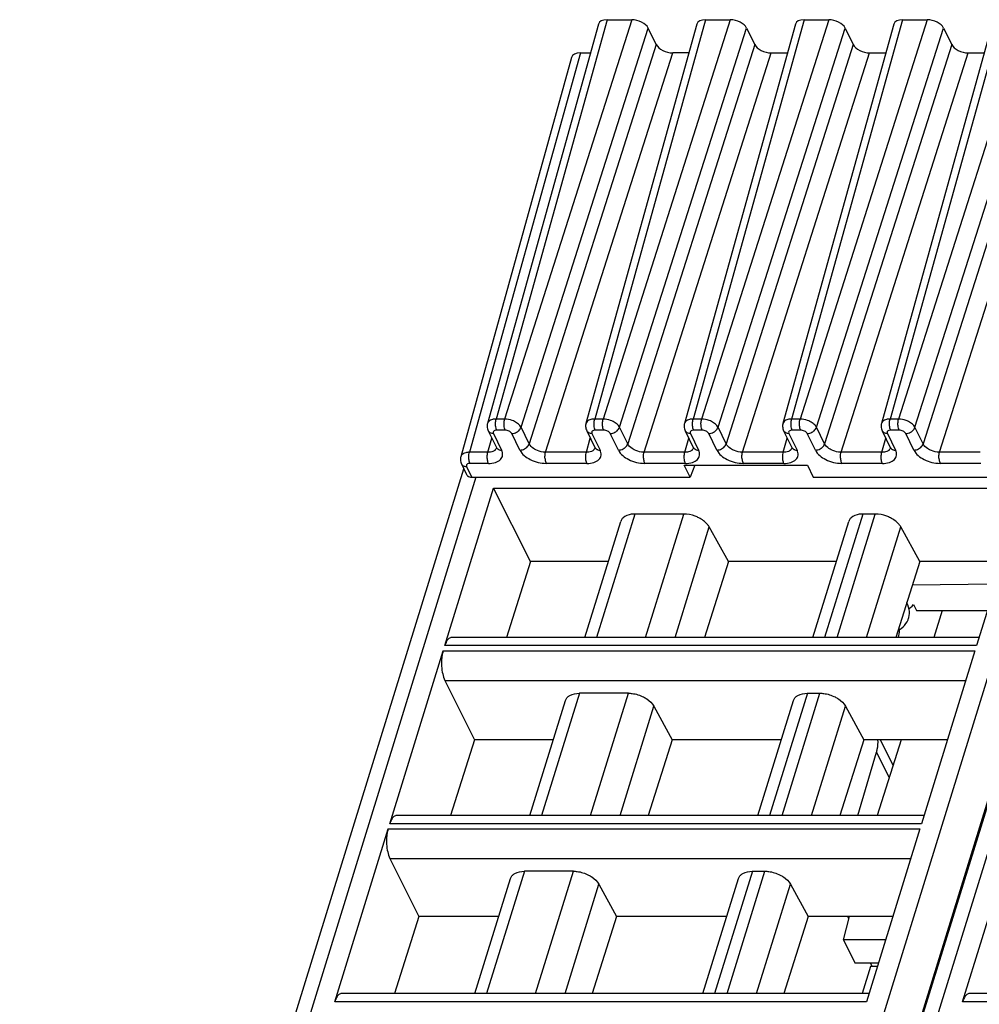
# Model space of a CAD drawing. Header units: millimetres. Extents: x 0 to 420, y 0 to 297.
# Tile 25 of 124: x 97 to 115, y 83 to 101. Entities that reach past the tile are written whole.
import ezdxf

# ---------------------------------------------------------------- set-up
doc = ezdxf.new("R2010")
doc.units = ezdxf.units.MM
doc.header["$LTSCALE"] = 23.1
doc.layers.get('0').update_dxf_attribs({"linetype": 'CONTINUOUS'})
doc.layers.add('1', color=7, linetype='CONTINUOUS')

msp = doc.modelspace()

# ---------------------------------------------------------------- linework, layer by layer
at = {"color": 9, "linetype": 'CONTINUOUS'}
for p, q in [((108.4075, 100.955), (106.33267, 93.48766)), ((108.8681, 100.955), (106.49094, 93.48766)), ((110.24962, 100.955), (108.17479, 93.48766)), ((110.71022, 100.955), (108.33306, 93.48766)), ((112.09174, 100.955), (110.01692, 93.48766)), ((112.55234, 100.955), (110.17518, 93.48766)), ((113.93386, 100.955), (111.85904, 93.48766)), ((114.39446, 100.955), (112.0173, 93.48766)), ((115.77599, 100.955), (113.70116, 93.48766)), ((116.23659, 100.955), (113.85943, 93.48766)), ((106.79742, 93.33228), (109.17458, 100.79962)), ((108.63954, 93.33228), (111.0167, 100.79962)), ((110.48166, 93.33228), (112.85882, 100.79962)), ((112.32378, 93.33228), (114.70094, 100.79962)), ((114.16591, 93.33228), (116.54307, 100.79962)), ((109.32712, 100.48877), (106.94996, 93.02142)), ((111.16924, 100.48877), (108.79208, 93.02142)), ((113.01137, 100.48877), (110.63421, 93.02142)), ((114.85349, 100.48877), (112.47633, 93.02142)), ((116.69561, 100.48877), (114.31845, 93.02142)), ((107.90661, 100.33339), (105.83179, 92.86605)), ((107.25644, 92.86605), (109.6336, 100.33339)), ((109.09856, 92.86605), (111.47572, 100.33339)), ((110.94068, 92.86605), (113.31784, 100.33339)), ((112.78281, 92.86605), (115.15997, 100.33339)), ((114.62493, 92.86605), (117.00209, 100.33339)), ((108.44202, 65.72946), (117.6921, 95.66274)), ((106.49094, 93.48766), (106.33267, 93.48766)), ((108.33306, 93.48766), (108.17479, 93.48766)), ((110.17518, 93.48766), (110.01692, 93.48766)), ((112.0173, 93.48766), (111.85904, 93.48766)), ((113.85943, 93.48766), (113.70116, 93.48766)), ((106.28115, 93.21683), (106.4337, 92.90598)), ((106.50101, 93.27898), (106.34274, 93.27898)), ((106.77615, 92.90598), (106.6236, 93.21683)), ((106.94996, 93.02142), (106.79742, 93.33228)), ((108.12327, 93.21683), (108.27582, 92.90598)), ((108.34313, 93.27898), (108.18487, 93.27898)), ((108.61827, 92.90598), (108.46572, 93.21683)), ((108.79208, 93.02142), (108.63954, 93.33228)), ((109.9654, 93.21683), (110.11794, 92.90598)), ((110.18526, 93.27898), (110.02699, 93.27898)), ((110.46039, 92.90598), (110.30785, 93.21683)), ((110.63421, 93.02142), (110.48166, 93.33228)), ((111.80752, 93.21683), (111.96006, 92.90598)), ((112.02738, 93.27898), (111.86911, 93.27898)), ((112.30251, 92.90598), (112.14997, 93.21683)), ((112.47633, 93.02142), (112.32378, 93.33228)), ((113.64964, 93.21683), (113.80219, 92.90598)), ((113.8695, 93.27898), (113.71123, 93.27898)), ((114.14464, 92.90598), (113.99209, 93.21683)), ((114.31845, 93.02142), (114.16591, 93.33228)), ((106.17725, 92.86605), (106.25061, 93.13007)), ((108.01938, 92.86605), (108.09273, 93.13007)), ((109.8615, 92.86605), (109.93486, 93.13007)), ((111.70362, 92.86605), (111.77698, 93.13007)), ((113.54574, 92.86605), (113.6191, 93.13007)), ((106.17725, 92.86605), (105.83179, 92.86605)), ((108.01938, 92.86605), (107.25644, 92.86605)), ((109.8615, 92.86605), (109.09856, 92.86605)), ((111.70362, 92.86605), (110.94068, 92.86605)), ((113.54574, 92.86605), (112.78281, 92.86605)), ((115.38786, 92.86605), (114.62493, 92.86605)), ((106.18733, 92.65737), (105.84186, 92.65737)), ((108.02945, 92.65737), (107.26651, 92.65737)), ((109.87157, 92.65737), (109.10864, 92.65737)), ((111.71369, 92.65737), (110.95076, 92.65737)), ((113.55582, 92.65737), (112.79288, 92.65737)), ((115.39794, 92.65737), (114.635, 92.65737)), ((105.78027, 92.59522), (105.87617, 92.39979)), ((117.44477, 92.56773), (109.04611, 65.38968)), ((105.95341, 92.39979), (97.71231, 65.73156)), ((117.69694, 92.39979), (109.44623, 65.70048)), ((108.92543, 91.70986), (108.21182, 89.40061)), ((109.12661, 89.40061), (109.84022, 91.70986)), ((113.18994, 91.70986), (112.47633, 89.40061)), ((112.70954, 89.40061), (113.42315, 91.70986)), ((109.67912, 89.40061), (110.31811, 91.46838)), ((113.26204, 89.40061), (113.90103, 91.46838)), ((105.34094, 89.15133), (115.28854, 89.15133)), ((115.31881, 89.24925), (105.3712, 89.24925)), ((105.3732, 88.6005), (115.11832, 88.6005)), ((107.8901, 88.35952), (107.18303, 86.07147)), ((108.09783, 86.07147), (108.80489, 88.35952)), ((112.15461, 88.35952), (111.44755, 86.07147)), ((111.68075, 86.07147), (112.38781, 88.35952)), ((108.65034, 86.07147), (109.28199, 88.11549)), ((112.23326, 86.07147), (112.86491, 88.11549)), ((113.44714, 87.25654), (113.68132, 86.77933)), ((104.31216, 85.82219), (114.25976, 85.82219)), ((114.29002, 85.92011), (104.34242, 85.92011)), ((104.34442, 85.27136), (114.08954, 85.27136)), ((106.86131, 85.03038), (106.15425, 82.74233)), ((107.06904, 82.74233), (107.7761, 85.03038)), ((111.12583, 85.03038), (110.41877, 82.74233)), ((110.65197, 82.74233), (111.35903, 85.03038)), ((107.62155, 82.74233), (108.2532, 84.78636)), ((111.20448, 82.74233), (111.83613, 84.78636)), ((113.26124, 82.59098), (103.31364, 82.59098)), ((125.00477, 82.59098), (115.05716, 82.59098))]:
    msp.add_line(p, q, dxfattribs=at)
at = {"color": 7, "linetype": 'CONTINUOUS'}
for p, q in [((108.4075, 100.955), (108.8681, 100.955)), ((110.24962, 100.955), (110.71022, 100.955)), ((112.09174, 100.955), (112.55234, 100.955)), ((113.93386, 100.955), (114.39446, 100.955)), ((108.24426, 100.87117), (106.16921, 93.40302)), ((110.08639, 100.87117), (108.01134, 93.40302)), ((109.32712, 100.48877), (109.17458, 100.79962)), ((111.92851, 100.87117), (109.85346, 93.40302)), ((111.0167, 100.79962), (111.16924, 100.48877)), ((113.77063, 100.87117), (111.69558, 93.40302)), ((112.85882, 100.79962), (113.01137, 100.48877)), ((115.61275, 100.87117), (113.5377, 93.40302)), ((114.70094, 100.79962), (114.85349, 100.48877)), ((107.74338, 100.24956), (105.66833, 92.78141)), ((107.90661, 100.33339), (108.09484, 100.33339)), ((109.93696, 100.33339), (109.6336, 100.33339)), ((111.47572, 100.33339), (111.77908, 100.33339)), ((113.31784, 100.33339), (113.6212, 100.33339)), ((115.15997, 100.33339), (115.46333, 100.33339)), ((106.18303, 93.2678), (106.1828, 93.26825)), ((106.1828, 93.26824), (106.33535, 92.95739)), ((108.02493, 93.26825), (108.17747, 92.95739)), ((109.86705, 93.26825), (110.01959, 92.95739)), ((111.70917, 93.26825), (111.86171, 92.95739)), ((113.55129, 93.26825), (113.70384, 92.95739)), ((106.33554, 92.95701), (106.33535, 92.95739)), ((108.17766, 92.95701), (108.17747, 92.95739)), ((110.01978, 92.95701), (110.01959, 92.95739)), ((111.8619, 92.95701), (111.86171, 92.95739)), ((113.70402, 92.95701), (113.70384, 92.95739)), ((105.68192, 92.64664), (105.77835, 92.45014)), ((109.96191, 92.39979), (109.85075, 92.62629)), ((109.85075, 92.62629), (112.15341, 92.62629)), ((110.04524, 92.62629), (109.96191, 92.39979)), ((112.15341, 92.62629), (112.26456, 92.39979)), ((97.41942, 65.67291), (105.72672, 92.55534)), ((109.12104, 65.5373), (117.46275, 92.53108)), ((105.87617, 92.39979), (109.96191, 92.39979)), ((112.26456, 92.39979), (116.44281, 92.39979)), ((105.3712, 89.24925), (106.28199, 92.19658)), ((106.97698, 90.82466), (106.28199, 92.19658)), ((106.28199, 92.19658), (116.2296, 92.19658)), ((116.2296, 92.19658), (115.31881, 89.24925)), ((109.84022, 91.70986), (108.92543, 91.70986)), ((113.42315, 91.70986), (113.18994, 91.70986)), ((107.99201, 89.40061), (108.6635, 91.57357)), ((112.25652, 89.40061), (112.92801, 91.57357)), ((110.67618, 90.82466), (110.31811, 91.46838)), ((114.25911, 90.82466), (113.90103, 91.46838)), ((106.97698, 90.82466), (106.52846, 89.40061)), ((108.43207, 90.82466), (106.97698, 90.82466)), ((110.67618, 90.82466), (110.22715, 89.40061)), ((112.69658, 90.82466), (110.67618, 90.82466)), ((114.25911, 90.82466), (113.81007, 89.40061)), ((115.80564, 90.82466), (114.25911, 90.82466)), ((114.12137, 90.38785), (115.67635, 90.40628)), ((114.11277, 89.98846), (114.13905, 90.01764)), ((114.13905, 90.01764), (114.19258, 89.90855)), ((114.19258, 89.90855), (115.52254, 89.90855)), ((114.67748, 89.90855), (114.51578, 89.40061)), ((115.36558, 89.40061), (105.49809, 89.40061)), ((113.85342, 89.40061), (113.85997, 89.41893)), ((104.34242, 85.92011), (105.34094, 89.15133)), ((115.28854, 89.15133), (114.29002, 85.92011)), ((105.3732, 88.6005), (105.92654, 87.48952)), ((106.96322, 86.07147), (107.62772, 88.22179)), ((108.80488, 88.35952), (107.89008, 88.35952)), ((111.22774, 86.07147), (111.89224, 88.22179)), ((112.15461, 88.35952), (112.38781, 88.35952)), ((109.28199, 88.11549), (109.62454, 87.48952)), ((112.86491, 88.11549), (113.20746, 87.48952)), ((105.92654, 87.48952), (105.47991, 86.07147)), ((107.40144, 87.48952), (105.92654, 87.48952)), ((109.62454, 87.48952), (109.17739, 86.07147)), ((111.66595, 87.48952), (109.62454, 87.48952)), ((113.20746, 87.48952), (112.76032, 86.07147)), ((114.77501, 87.48952), (113.20746, 87.48952)), ((113.9074, 87.48952), (113.45598, 86.07147)), ((113.75506, 87.01099), (113.52023, 87.48952)), ((113.09952, 86.07147), (113.44714, 87.25654)), ((114.3368, 86.07147), (104.4693, 86.07147)), ((103.31364, 82.59098), (104.31216, 85.82219)), ((114.25976, 85.82219), (113.26124, 82.59098)), ((115.05716, 82.59098), (116.05568, 85.82219)), ((104.34442, 85.27136), (104.88565, 84.1847)), ((105.93444, 82.74233), (106.59894, 84.89265)), ((107.7761, 85.03038), (106.8613, 85.03038)), ((110.19896, 82.74233), (110.86345, 84.89265)), ((111.12583, 85.03038), (111.35903, 85.03038)), ((108.2532, 84.78636), (108.58245, 84.1847)), ((111.83613, 84.78636), (112.16538, 84.1847)), ((104.88565, 84.1847), (104.43136, 82.74233)), ((106.38017, 84.1847), (104.88565, 84.1847)), ((108.58245, 84.1847), (108.12764, 82.74233)), ((110.64468, 84.1847), (108.58245, 84.1847)), ((112.16538, 84.1847), (111.71057, 82.74233)), ((113.75374, 84.1847), (112.16538, 84.1847)), ((112.83009, 83.74998), (112.94213, 84.1847)), ((112.93107, 84.14179), (112.91001, 84.1847)), ((113.6194, 83.74999), (112.83009, 83.74998)), ((112.83009, 83.74998), (113.04342, 83.31528)), ((113.04342, 83.31528), (113.48507, 83.31528)), ((113.3365, 83.25178), (113.17907, 82.74233)), ((113.46545, 83.25178), (113.3365, 83.25178)), ((113.36783, 83.25178), (113.33666, 83.31528)), ((113.30801, 82.74233), (103.44052, 82.74233)), ((125.05154, 82.74233), (115.18405, 82.74233))]:
    msp.add_line(p, q, dxfattribs=at)
for points in [[(106.16925, 93.40301), (106.16635, 93.39101), (106.16329, 93.36969), (106.16276, 93.34783), (106.16483, 93.32571), (106.16951, 93.30369), (106.17673, 93.28218), (106.1833, 93.26744)], [(108.01137, 93.40301), (108.00848, 93.39101), (108.00542, 93.36969), (108.00488, 93.34783), (108.00695, 93.32571), (108.01163, 93.30369), (108.01885, 93.28218), (108.02542, 93.26744)], [(109.85349, 93.40301), (109.8506, 93.39101), (109.84754, 93.36969), (109.847, 93.34783), (109.84907, 93.32571), (109.85375, 93.30369), (109.86097, 93.28218), (109.86754, 93.26744)], [(111.69561, 93.40301), (111.69272, 93.39101), (111.68966, 93.36969), (111.68912, 93.34783), (111.69119, 93.32571), (111.69587, 93.30369), (111.70309, 93.28218), (111.70966, 93.26744)], [(113.53773, 93.40301), (113.53484, 93.39101), (113.53178, 93.36969), (113.53125, 93.34783), (113.53331, 93.32571), (113.538, 93.30369), (113.54521, 93.28218), (113.55178, 93.26744)], [(106.33561, 92.95705), (106.33666, 92.95483), (106.33883, 92.94924), (106.3395, 92.94659), (106.33956, 92.94632)], [(108.17773, 92.95705), (108.17878, 92.95483), (108.18095, 92.94924), (108.18162, 92.94659), (108.18168, 92.94632)], [(110.01985, 92.95705), (110.02091, 92.95483), (110.02307, 92.94924), (110.02375, 92.94659), (110.02381, 92.94632)], [(111.86198, 92.95705), (111.86303, 92.95483), (111.86519, 92.94924), (111.86587, 92.94659), (111.86593, 92.94632)], [(113.7041, 92.95705), (113.70515, 92.95483), (113.70731, 92.94924), (113.70799, 92.94659), (113.70805, 92.94632)], [(105.66836, 92.7814), (105.66547, 92.7694), (105.66241, 92.74808), (105.66187, 92.72622), (105.66394, 92.7041), (105.66862, 92.68208), (105.67584, 92.66057), (105.68241, 92.64583)], [(114.04633, 89.75932), (114.05112, 89.77622), (114.0582, 89.81145), (114.06172, 89.84853), (114.06132, 89.88757), (114.05667, 89.92813), (114.04768, 89.96923), (114.03437, 90.01059), (114.01668, 90.05217), (114.01596, 90.05354)], [(114.05429, 89.93903), (114.08234, 89.96049), (114.11277, 89.98846)], [(113.87314, 89.5451), (113.90886, 89.56977), (113.94279, 89.59833), (113.97256, 89.62901), (113.99813, 89.66164), (114.01943, 89.69595), (114.03613, 89.73099), (114.04655, 89.76004)], [(113.85978, 89.4183), (113.86435, 89.43447), (113.87098, 89.46763), (113.87424, 89.50225), (113.87389, 89.53834), (113.86972, 89.57553), (113.86791, 89.58402)]]:
    msp.add_lwpolyline(points, dxfattribs=at)
at = {"color": 9, "linetype": 'CONTINUOUS'}
for centre, radius, start, end in [((106.25321, 93.30234), 0.07814, 206.210623, 221.547049), ((108.09533, 93.30234), 0.07814, 206.210623, 221.547049), ((109.93745, 93.30234), 0.07814, 206.210623, 221.547049), ((111.77957, 93.30234), 0.07814, 206.210623, 221.547049), ((113.62169, 93.30234), 0.07814, 206.210623, 221.547049), ((106.25006, 92.97734), 0.09481, 315.32614, 323.316297), ((106.40575, 92.99149), 0.07814, 206.153777, 221.548332), ((108.09218, 92.97734), 0.09481, 315.32614, 323.316297), ((108.24787, 92.99149), 0.07814, 206.153777, 221.548332), ((109.9343, 92.97734), 0.09481, 315.32614, 323.316297), ((110.08999, 92.99149), 0.07814, 206.153777, 221.548332), ((111.77642, 92.97734), 0.09481, 315.32614, 323.316297), ((111.93211, 92.99149), 0.07814, 206.153777, 221.548332), ((113.61855, 92.97734), 0.09481, 315.32614, 323.316297), ((113.77424, 92.99149), 0.07814, 206.153777, 221.548332), ((105.75232, 92.68073), 0.07814, 206.210623, 221.547049)]:
    msp.add_arc(centre, radius, start, end, dxfattribs=at)
at = {"color": 7, "linetype": 'CONTINUOUS'}
for centre, major_axis, ratio, start_param, end_param in [((108.48384, 100.79957), (0.23891, -0.07387), 0.57239492, 2.06604593, 3.15808391), ((108.9443, 100.79957), (0.23887, -0.07378), 0.57268648, 6.77810472, 8.34859646), ((110.32596, 100.79957), (0.23891, -0.07387), 0.57239492, 8.34923124, 9.44126921), ((110.78642, 100.79957), (0.23887, -0.07378), 0.57268648, 6.77810472, 8.34859646), ((112.16808, 100.79957), (0.23891, -0.07387), 0.57239492, 2.06604593, 3.15810279), ((112.62854, 100.79957), (0.23887, -0.07378), 0.57268648, 6.77810472, 8.34859646), ((114.01021, 100.79957), (0.23891, -0.07387), 0.57239492, 2.06604593, 3.15810279), ((114.47067, 100.79957), (0.23887, -0.07378), 0.57268648, 6.77810472, 8.34859646), ((109.5574, 100.48882), (0.23887, -0.07378), 0.57268648, -2.64667324, -1.0761815), ((111.39952, 100.48882), (0.23887, -0.07378), 0.57268648, -2.64667324, -1.0761815), ((113.24164, 100.48882), (0.23887, -0.07378), 0.57268648, -2.64667324, -1.0761815), ((115.08376, 100.48882), (0.23887, -0.07378), 0.57268648, -2.64667324, -1.0761815), ((107.98295, 100.17796), (0.23891, -0.07387), 0.57239492, 2.06604593, 3.15810279)]:
    msp.add_ellipse(centre, major_axis=major_axis, ratio=ratio, start_param=start_param, end_param=end_param, dxfattribs=at)
at = {"color": 9, "linetype": 'CONTINUOUS'}
for points in [[(106.19196, 93.44129), (106.18152, 93.43079), (106.17324, 93.41736), (106.16927, 93.4031)], [(106.33268, 93.48765), (106.31969, 93.48756), (106.30668, 93.48668), (106.29381, 93.48492)], [(108.03409, 93.44129), (108.02364, 93.43079), (108.01537, 93.41736), (108.01139, 93.4031)], [(108.1748, 93.48765), (108.16181, 93.48756), (108.1488, 93.48668), (108.13593, 93.48492)], [(109.87621, 93.44129), (109.86576, 93.43079), (109.85749, 93.41736), (109.85351, 93.4031)], [(110.01692, 93.48765), (110.00393, 93.48756), (109.99092, 93.48668), (109.97805, 93.48492)], [(111.71833, 93.44129), (111.70789, 93.43079), (111.69961, 93.41736), (111.69564, 93.4031)], [(111.85904, 93.48765), (111.84605, 93.48756), (111.83304, 93.48668), (111.82018, 93.48492)], [(113.56045, 93.44129), (113.55001, 93.43079), (113.54173, 93.41736), (113.53776, 93.4031)], [(113.70116, 93.48765), (113.68818, 93.48756), (113.67516, 93.48668), (113.6623, 93.48492)], [(105.69108, 92.81968), (105.68063, 92.80918), (105.67236, 92.79575), (105.66838, 92.78149)], [(105.83179, 92.86604), (105.8188, 92.86595), (105.80579, 92.86507), (105.79292, 92.86331)], [(106.30717, 92.90154), (106.30338, 92.89858), (106.29939, 92.89585), (106.29528, 92.89334)], [(106.31748, 92.91069), (106.31426, 92.90742), (106.31079, 92.90437), (106.30717, 92.90154)], [(106.33982, 92.94829), (106.33698, 92.93842), (106.33222, 92.92895), (106.32609, 92.9207)], [(106.38929, 92.91298), (106.40348, 92.90818), (106.41871, 92.90598), (106.4337, 92.90598)], [(108.1493, 92.90154), (108.1455, 92.89858), (108.14151, 92.89585), (108.1374, 92.89334)], [(108.15961, 92.91069), (108.15638, 92.90742), (108.15292, 92.90437), (108.1493, 92.90154)], [(108.18194, 92.94829), (108.1791, 92.93842), (108.17434, 92.92895), (108.16821, 92.9207)], [(108.23141, 92.91298), (108.24561, 92.90818), (108.26083, 92.90598), (108.27582, 92.90598)], [(109.99142, 92.90154), (109.98762, 92.89858), (109.98363, 92.89585), (109.97952, 92.89334)], [(110.00173, 92.91069), (109.9985, 92.90742), (109.99504, 92.90437), (109.99142, 92.90154)], [(110.02407, 92.94829), (110.02123, 92.93842), (110.01646, 92.92895), (110.01034, 92.9207)], [(110.07353, 92.91298), (110.08773, 92.90818), (110.10295, 92.90598), (110.11794, 92.90598)], [(111.83354, 92.90154), (111.82974, 92.89858), (111.82576, 92.89585), (111.82164, 92.89334)], [(111.84385, 92.91069), (111.84062, 92.90742), (111.83716, 92.90437), (111.83354, 92.90154)], [(111.86619, 92.94829), (111.86335, 92.93842), (111.85859, 92.92895), (111.85246, 92.9207)], [(111.91565, 92.91298), (111.92985, 92.90818), (111.94508, 92.90598), (111.96006, 92.90598)], [(113.67566, 92.90154), (113.67186, 92.89858), (113.66788, 92.89585), (113.66377, 92.89334)], [(113.68597, 92.91069), (113.68274, 92.90742), (113.67928, 92.90437), (113.67566, 92.90154)], [(113.70831, 92.94829), (113.70547, 92.93842), (113.70071, 92.92895), (113.69458, 92.9207)], [(113.75777, 92.91298), (113.77197, 92.90818), (113.7872, 92.90598), (113.80219, 92.90598)]]:
    msp.add_open_spline(points, degree=3, dxfattribs=at)
for points, knots in [([(106.29381, 93.48492), (106.28333, 93.48348), (106.24694, 93.47643), (106.21078, 93.4602), (106.19197, 93.44129)], [0, 0, 0, 0, 0.28400048, 1, 1, 1, 1]), ([(106.32109, 93.37803), (106.32062, 93.38768), (106.32038, 93.42449), (106.32492, 93.46162), (106.33268, 93.48765)], [0, 0, 0, 0, 0.26249603, 1, 1, 1, 1]), ([(106.34275, 93.27898), (106.33954, 93.28551), (106.32729, 93.31726), (106.32237, 93.35141), (106.32109, 93.37803)], [0, 0, 0, 0, 0.21444231, 1, 1, 1, 1]), ([(106.47935, 93.37803), (106.47889, 93.38768), (106.47864, 93.42449), (106.48318, 93.46162), (106.49094, 93.48766)], [0, 0, 0, 0, 0.2624969, 1, 1, 1, 1]), ([(106.50101, 93.27898), (106.49781, 93.28551), (106.48556, 93.31726), (106.48064, 93.35141), (106.47935, 93.37803)], [0, 0, 0, 0, 0.21444297, 1, 1, 1, 1]), ([(106.6758, 93.44129), (106.66141, 93.44859), (106.60284, 93.47398), (106.53863, 93.48722), (106.49094, 93.48766)], [0, 0, 0, 0, 0.25275051, 1, 1, 1, 1]), ([(106.79741, 93.33228), (106.78622, 93.35475), (106.74896, 93.39737), (106.70251, 93.42772), (106.6758, 93.44129)], [0, 0, 0, 0, 0.45577713, 1, 1, 1, 1]), ([(108.13593, 93.48492), (108.12545, 93.48348), (108.08906, 93.47643), (108.0529, 93.4602), (108.03409, 93.44129)], [0, 0, 0, 0, 0.28400048, 1, 1, 1, 1]), ([(108.16321, 93.37803), (108.16274, 93.38768), (108.1625, 93.42449), (108.16704, 93.46162), (108.1748, 93.48765)], [0, 0, 0, 0, 0.26249603, 1, 1, 1, 1]), ([(108.18487, 93.27898), (108.18166, 93.28551), (108.16942, 93.31726), (108.1645, 93.35141), (108.16321, 93.37803)], [0, 0, 0, 0, 0.21444232, 1, 1, 1, 1]), ([(108.32147, 93.37803), (108.32101, 93.38768), (108.32076, 93.42449), (108.3253, 93.46162), (108.33306, 93.48766)], [0, 0, 0, 0, 0.2624969, 1, 1, 1, 1]), ([(108.34313, 93.27898), (108.33993, 93.28551), (108.32768, 93.31726), (108.32276, 93.35141), (108.32147, 93.37803)], [0, 0, 0, 0, 0.21444297, 1, 1, 1, 1]), ([(108.51792, 93.44129), (108.50354, 93.44859), (108.44496, 93.47398), (108.38075, 93.48722), (108.33306, 93.48766)], [0, 0, 0, 0, 0.25275051, 1, 1, 1, 1]), ([(108.63953, 93.33228), (108.62835, 93.35475), (108.59109, 93.39737), (108.54464, 93.42772), (108.51792, 93.44129)], [0, 0, 0, 0, 0.45577713, 1, 1, 1, 1]), ([(109.97805, 93.48492), (109.96757, 93.48348), (109.93119, 93.47643), (109.89502, 93.4602), (109.87621, 93.44129)], [0, 0, 0, 0, 0.28400048, 1, 1, 1, 1]), ([(110.00533, 93.37803), (110.00487, 93.38768), (110.00462, 93.42449), (110.00916, 93.46162), (110.01692, 93.48765)], [0, 0, 0, 0, 0.26249603, 1, 1, 1, 1]), ([(110.02699, 93.27898), (110.02378, 93.28551), (110.01154, 93.31726), (110.00662, 93.35141), (110.00533, 93.37803)], [0, 0, 0, 0, 0.21444232, 1, 1, 1, 1]), ([(110.1636, 93.37803), (110.16313, 93.38768), (110.16289, 93.42449), (110.16742, 93.46162), (110.17518, 93.48766)], [0, 0, 0, 0, 0.2624969, 1, 1, 1, 1]), ([(110.18526, 93.27898), (110.18205, 93.28551), (110.1698, 93.31726), (110.16488, 93.35141), (110.1636, 93.37803)], [0, 0, 0, 0, 0.21444297, 1, 1, 1, 1]), ([(110.36004, 93.44129), (110.34566, 93.44859), (110.28708, 93.47398), (110.22287, 93.48722), (110.17518, 93.48766)], [0, 0, 0, 0, 0.25275051, 1, 1, 1, 1]), ([(110.48165, 93.33228), (110.47047, 93.35475), (110.43321, 93.39737), (110.38676, 93.42772), (110.36004, 93.44129)], [0, 0, 0, 0, 0.45577713, 1, 1, 1, 1]), ([(111.82018, 93.48492), (111.80969, 93.48348), (111.77331, 93.47643), (111.73714, 93.4602), (111.71833, 93.44129)], [0, 0, 0, 0, 0.28400048, 1, 1, 1, 1]), ([(111.84745, 93.37803), (111.84699, 93.38768), (111.84675, 93.42449), (111.85128, 93.46162), (111.85904, 93.48765)], [0, 0, 0, 0, 0.26249603, 1, 1, 1, 1]), ([(111.86911, 93.27898), (111.86591, 93.28551), (111.85366, 93.31726), (111.84874, 93.35141), (111.84745, 93.37803)], [0, 0, 0, 0, 0.21444232, 1, 1, 1, 1]), ([(112.00572, 93.37803), (112.00525, 93.38768), (112.00501, 93.42449), (112.00954, 93.46162), (112.0173, 93.48766)], [0, 0, 0, 0, 0.2624969, 1, 1, 1, 1]), ([(112.02738, 93.27898), (112.02417, 93.28551), (112.01192, 93.31726), (112.007, 93.35141), (112.00572, 93.37803)], [0, 0, 0, 0, 0.21444297, 1, 1, 1, 1]), ([(112.20216, 93.44129), (112.18778, 93.44859), (112.12921, 93.47398), (112.06499, 93.48722), (112.0173, 93.48766)], [0, 0, 0, 0, 0.25275051, 1, 1, 1, 1]), ([(112.32377, 93.33228), (112.31259, 93.35475), (112.27533, 93.39737), (112.22888, 93.42772), (112.20216, 93.44129)], [0, 0, 0, 0, 0.45577713, 1, 1, 1, 1]), ([(113.6623, 93.48492), (113.65182, 93.48348), (113.61543, 93.47643), (113.57927, 93.4602), (113.56045, 93.44129)], [0, 0, 0, 0, 0.28400048, 1, 1, 1, 1]), ([(113.68958, 93.37803), (113.68911, 93.38768), (113.68887, 93.42449), (113.6934, 93.46162), (113.70116, 93.48765)], [0, 0, 0, 0, 0.26249603, 1, 1, 1, 1]), ([(113.71123, 93.27898), (113.70803, 93.28551), (113.69578, 93.31726), (113.69086, 93.35141), (113.68958, 93.37803)], [0, 0, 0, 0, 0.21444231, 1, 1, 1, 1]), ([(113.84784, 93.37803), (113.84737, 93.38768), (113.84713, 93.42449), (113.85167, 93.46162), (113.85943, 93.48766)], [0, 0, 0, 0, 0.2624969, 1, 1, 1, 1]), ([(113.8695, 93.27898), (113.86629, 93.28551), (113.85405, 93.31726), (113.84912, 93.35141), (113.84784, 93.37803)], [0, 0, 0, 0, 0.21444297, 1, 1, 1, 1]), ([(114.04428, 93.44129), (114.0299, 93.44859), (113.97133, 93.47398), (113.90712, 93.48722), (113.85943, 93.48766)], [0, 0, 0, 0, 0.25275051, 1, 1, 1, 1]), ([(114.1659, 93.33228), (114.15471, 93.35475), (114.11745, 93.39737), (114.071, 93.42772), (114.04428, 93.44129)], [0, 0, 0, 0, 0.45577713, 1, 1, 1, 1]), ([(106.28115, 93.21683), (106.27247, 93.21683), (106.2413, 93.21933), (106.20981, 93.23353), (106.19473, 93.25052)], [0, 0, 0, 0, 0.27643949, 1, 1, 1, 1]), ([(106.34274, 93.27898), (106.33166, 93.279), (106.31151, 93.27663), (106.28585, 93.26384), (106.27338, 93.24041), (106.27759, 93.22408), (106.28115, 93.21683)], [0, 0, 0, 0, 0.31096243, 0.56244347, 0.77333499, 1, 1, 1, 1]), ([(106.6236, 93.21683), (106.61405, 93.23645), (106.57324, 93.26712), (106.52643, 93.27898), (106.50101, 93.27898)], [0, 0, 0, 0, 0.46190496, 1, 1, 1, 1]), ([(106.6236, 93.21683), (106.63275, 93.21683), (106.67046, 93.22017), (106.70701, 93.23469), (106.73085, 93.25052)], [0, 0, 0, 0, 0.24220058, 1, 1, 1, 1]), ([(106.73085, 93.25052), (106.73876, 93.25578), (106.76674, 93.27747), (106.78928, 93.3076), (106.79741, 93.33228)], [0, 0, 0, 0, 0.26759048, 1, 1, 1, 1]), ([(108.12328, 93.21683), (108.1146, 93.21683), (108.08342, 93.21933), (108.05193, 93.23353), (108.03685, 93.25052)], [0, 0, 0, 0, 0.27643949, 1, 1, 1, 1]), ([(108.18487, 93.27898), (108.17378, 93.279), (108.15363, 93.27663), (108.12797, 93.26384), (108.1155, 93.24041), (108.11972, 93.22408), (108.12327, 93.21683)], [0, 0, 0, 0, 0.31096243, 0.56244347, 0.77333499, 1, 1, 1, 1]), ([(108.46572, 93.21683), (108.45617, 93.23645), (108.41537, 93.26712), (108.36856, 93.27898), (108.34313, 93.27898)], [0, 0, 0, 0, 0.46190496, 1, 1, 1, 1]), ([(108.46572, 93.21683), (108.47487, 93.21683), (108.51258, 93.22017), (108.54913, 93.23469), (108.57297, 93.25052)], [0, 0, 0, 0, 0.24220058, 1, 1, 1, 1]), ([(108.57297, 93.25052), (108.58088, 93.25578), (108.60886, 93.27747), (108.6314, 93.3076), (108.63953, 93.33228)], [0, 0, 0, 0, 0.26759048, 1, 1, 1, 1]), ([(109.9654, 93.21683), (109.95672, 93.21683), (109.92554, 93.21933), (109.89405, 93.23353), (109.87897, 93.25052)], [0, 0, 0, 0, 0.27643949, 1, 1, 1, 1]), ([(110.02699, 93.27898), (110.01591, 93.279), (109.99575, 93.27663), (109.97009, 93.26384), (109.95762, 93.24041), (109.96184, 93.22408), (109.9654, 93.21683)], [0, 0, 0, 0, 0.31096243, 0.56244347, 0.77333499, 1, 1, 1, 1]), ([(110.30785, 93.21683), (110.29829, 93.23645), (110.25749, 93.26712), (110.21068, 93.27898), (110.18526, 93.27898)], [0, 0, 0, 0, 0.46190496, 1, 1, 1, 1]), ([(110.30785, 93.21683), (110.31699, 93.21683), (110.3547, 93.22017), (110.39125, 93.23469), (110.41509, 93.25052)], [0, 0, 0, 0, 0.24220058, 1, 1, 1, 1]), ([(110.41509, 93.25052), (110.423, 93.25578), (110.45098, 93.27747), (110.47352, 93.3076), (110.48165, 93.33228)], [0, 0, 0, 0, 0.26759048, 1, 1, 1, 1]), ([(111.80752, 93.21683), (111.79884, 93.21683), (111.76766, 93.21933), (111.73617, 93.23353), (111.72109, 93.25052)], [0, 0, 0, 0, 0.27643949, 1, 1, 1, 1]), ([(111.86911, 93.27898), (111.85803, 93.279), (111.83787, 93.27663), (111.81222, 93.26384), (111.79975, 93.24041), (111.80396, 93.22408), (111.80752, 93.21683)], [0, 0, 0, 0, 0.31096243, 0.56244347, 0.77333499, 1, 1, 1, 1]), ([(112.14997, 93.21683), (112.14042, 93.23645), (112.09961, 93.26712), (112.0528, 93.27898), (112.02738, 93.27898)], [0, 0, 0, 0, 0.46190496, 1, 1, 1, 1]), ([(112.14997, 93.21683), (112.15912, 93.21683), (112.19683, 93.22017), (112.23338, 93.23469), (112.25721, 93.25052)], [0, 0, 0, 0, 0.24220058, 1, 1, 1, 1]), ([(112.25721, 93.25052), (112.26512, 93.25578), (112.2931, 93.27747), (112.31564, 93.3076), (112.32377, 93.33228)], [0, 0, 0, 0, 0.26759048, 1, 1, 1, 1]), ([(113.64964, 93.21683), (113.64096, 93.21683), (113.60979, 93.21933), (113.5783, 93.23353), (113.56322, 93.25052)], [0, 0, 0, 0, 0.27643949, 1, 1, 1, 1]), ([(113.71123, 93.27898), (113.70015, 93.279), (113.67999, 93.27663), (113.65434, 93.26384), (113.64187, 93.24041), (113.64608, 93.22408), (113.64964, 93.21683)], [0, 0, 0, 0, 0.31096243, 0.56244347, 0.77333499, 1, 1, 1, 1]), ([(113.99209, 93.21683), (113.98254, 93.23645), (113.94173, 93.26712), (113.89492, 93.27898), (113.8695, 93.27898)], [0, 0, 0, 0, 0.46190496, 1, 1, 1, 1]), ([(113.99209, 93.21683), (114.00124, 93.21683), (114.03895, 93.22017), (114.0755, 93.23469), (114.09934, 93.25052)], [0, 0, 0, 0, 0.24220058, 1, 1, 1, 1]), ([(114.09934, 93.25052), (114.10724, 93.25578), (114.13522, 93.27747), (114.15776, 93.3076), (114.1659, 93.33228)], [0, 0, 0, 0, 0.26759048, 1, 1, 1, 1]), ([(106.8834, 92.93967), (106.8913, 92.94492), (106.91929, 92.96661), (106.94183, 92.99675), (106.94996, 93.02142)], [0, 0, 0, 0, 0.26759383, 1, 1, 1, 1]), ([(107.07103, 92.91069), (107.05718, 92.9177), (107.00981, 92.94542), (106.96711, 92.98569), (106.94996, 93.02142)], [0, 0, 0, 0, 0.28143403, 1, 1, 1, 1]), ([(108.72552, 92.93967), (108.73343, 92.94492), (108.76141, 92.96661), (108.78395, 92.99675), (108.79208, 93.02142)], [0, 0, 0, 0, 0.26759383, 1, 1, 1, 1]), ([(108.91316, 92.91069), (108.8993, 92.9177), (108.85193, 92.94542), (108.80924, 92.98569), (108.79208, 93.02142)], [0, 0, 0, 0, 0.28143403, 1, 1, 1, 1]), ([(110.56764, 92.93967), (110.57555, 92.94492), (110.60353, 92.96661), (110.62607, 92.99675), (110.63421, 93.02142)], [0, 0, 0, 0, 0.26759383, 1, 1, 1, 1]), ([(110.75528, 92.91069), (110.74143, 92.9177), (110.69405, 92.94542), (110.65136, 92.98569), (110.63421, 93.02142)], [0, 0, 0, 0, 0.28143403, 1, 1, 1, 1]), ([(112.40976, 92.93967), (112.41767, 92.94492), (112.44565, 92.96661), (112.4682, 92.99675), (112.47633, 93.02142)], [0, 0, 0, 0, 0.26759383, 1, 1, 1, 1]), ([(112.5974, 92.91069), (112.58355, 92.9177), (112.53617, 92.94542), (112.49348, 92.98569), (112.47633, 93.02142)], [0, 0, 0, 0, 0.28143403, 1, 1, 1, 1]), ([(114.25188, 92.93967), (114.25979, 92.94492), (114.28777, 92.96661), (114.31032, 92.99675), (114.31845, 93.02142)], [0, 0, 0, 0, 0.26759383, 1, 1, 1, 1]), ([(114.43952, 92.91069), (114.42567, 92.9177), (114.3783, 92.94542), (114.3356, 92.98569), (114.31845, 93.02142)], [0, 0, 0, 0, 0.28143403, 1, 1, 1, 1]), ([(105.79292, 92.86331), (105.78244, 92.86187), (105.74605, 92.85482), (105.70989, 92.83859), (105.69108, 92.81968)], [0, 0, 0, 0, 0.28400048, 1, 1, 1, 1]), ([(105.8202, 92.75642), (105.81974, 92.76607), (105.81949, 92.80288), (105.82403, 92.84001), (105.83179, 92.86604)], [0, 0, 0, 0, 0.26249603, 1, 1, 1, 1]), ([(106.16567, 92.75642), (106.1652, 92.76607), (106.16496, 92.80288), (106.16949, 92.84001), (106.17725, 92.86605)], [0, 0, 0, 0, 0.2624969, 1, 1, 1, 1]), ([(106.29528, 92.89334), (106.28758, 92.88864), (106.25075, 92.87087), (106.20892, 92.86576), (106.17725, 92.86605)], [0, 0, 0, 0, 0.2217642, 1, 1, 1, 1]), ([(106.18733, 92.65737), (106.23169, 92.6577), (106.31243, 92.66619), (106.40116, 92.71207), (106.44152, 92.76613), (106.46027, 92.82746), (106.44758, 92.87679), (106.4337, 92.90598)], [0, 0, 0, 0, 0.31021303, 0.56079228, 0.66929943, 0.77394274, 1, 1, 1, 1]), ([(106.34727, 92.93967), (106.35543, 92.93047), (106.36962, 92.92056), (106.38512, 92.91439), (106.38929, 92.91298)], [0, 0, 0, 0, 0.73628388, 1, 1, 1, 1]), ([(106.77615, 92.90598), (106.78529, 92.90598), (106.82301, 92.90932), (106.85956, 92.92383), (106.8834, 92.93967)], [0, 0, 0, 0, 0.24220118, 1, 1, 1, 1]), ([(106.77615, 92.90598), (106.81564, 92.82811), (106.97688, 92.70417), (107.16485, 92.65806), (107.26651, 92.65737)], [0, 0, 0, 0, 0.46200276, 1, 1, 1, 1]), ([(107.25644, 92.86604), (107.24092, 92.86588), (107.17706, 92.86989), (107.1142, 92.88884), (107.07103, 92.91068)], [0, 0, 0, 0, 0.24284898, 1, 1, 1, 1]), ([(107.24485, 92.75642), (107.24439, 92.76607), (107.24414, 92.80288), (107.24868, 92.84002), (107.25644, 92.86605)], [0, 0, 0, 0, 0.26249474, 1, 1, 1, 1]), ([(108.00779, 92.75642), (108.00732, 92.76607), (108.00708, 92.80288), (108.01162, 92.84001), (108.01938, 92.86605)], [0, 0, 0, 0, 0.2624969, 1, 1, 1, 1]), ([(108.1374, 92.89334), (108.1297, 92.88864), (108.09287, 92.87087), (108.05104, 92.86576), (108.01938, 92.86605)], [0, 0, 0, 0, 0.2217642, 1, 1, 1, 1]), ([(108.02945, 92.65737), (108.07381, 92.6577), (108.15455, 92.66619), (108.24328, 92.71207), (108.28364, 92.76613), (108.30239, 92.82746), (108.28971, 92.87679), (108.27582, 92.90598)], [0, 0, 0, 0, 0.31021309, 0.56079249, 0.66929963, 0.77394289, 1, 1, 1, 1]), ([(108.18939, 92.93967), (108.19755, 92.93047), (108.21174, 92.92056), (108.22724, 92.91439), (108.23141, 92.91298)], [0, 0, 0, 0, 0.73628388, 1, 1, 1, 1]), ([(108.61827, 92.90598), (108.62742, 92.90598), (108.66513, 92.90932), (108.70168, 92.92383), (108.72552, 92.93967)], [0, 0, 0, 0, 0.24220118, 1, 1, 1, 1]), ([(108.61827, 92.90598), (108.65776, 92.82811), (108.819, 92.70417), (109.00697, 92.65806), (109.10864, 92.65737)], [0, 0, 0, 0, 0.46200276, 1, 1, 1, 1]), ([(109.09856, 92.86604), (109.08304, 92.86588), (109.01918, 92.86989), (108.95632, 92.88884), (108.91315, 92.91068)], [0, 0, 0, 0, 0.24284898, 1, 1, 1, 1]), ([(109.08697, 92.75642), (109.08651, 92.76607), (109.08626, 92.80288), (109.0908, 92.84002), (109.09856, 92.86605)], [0, 0, 0, 0, 0.26249474, 1, 1, 1, 1]), ([(109.84991, 92.75642), (109.84945, 92.76607), (109.8492, 92.80288), (109.85374, 92.84001), (109.8615, 92.86605)], [0, 0, 0, 0, 0.2624969, 1, 1, 1, 1]), ([(109.97952, 92.89334), (109.97182, 92.88864), (109.93499, 92.87087), (109.89316, 92.86576), (109.8615, 92.86605)], [0, 0, 0, 0, 0.2217642, 1, 1, 1, 1]), ([(109.87157, 92.65737), (109.91593, 92.6577), (109.99667, 92.66619), (110.0854, 92.71207), (110.12576, 92.76613), (110.14452, 92.82746), (110.13183, 92.87679), (110.11794, 92.90598)], [0, 0, 0, 0, 0.31021309, 0.56079249, 0.66929963, 0.77394289, 1, 1, 1, 1]), ([(110.03151, 92.93967), (110.03967, 92.93047), (110.05386, 92.92056), (110.06936, 92.91439), (110.07353, 92.91298)], [0, 0, 0, 0, 0.73628388, 1, 1, 1, 1]), ([(110.46039, 92.90598), (110.46954, 92.90598), (110.50725, 92.90932), (110.5438, 92.92383), (110.56764, 92.93967)], [0, 0, 0, 0, 0.24220118, 1, 1, 1, 1]), ([(110.46039, 92.90598), (110.49988, 92.82811), (110.66113, 92.70417), (110.84909, 92.65806), (110.95076, 92.65737)], [0, 0, 0, 0, 0.46200276, 1, 1, 1, 1]), ([(110.94068, 92.86604), (110.92516, 92.86588), (110.8613, 92.86989), (110.79844, 92.88884), (110.75528, 92.91068)], [0, 0, 0, 0, 0.24284898, 1, 1, 1, 1]), ([(110.9291, 92.75642), (110.92863, 92.76607), (110.92839, 92.80288), (110.93292, 92.84002), (110.94068, 92.86605)], [0, 0, 0, 0, 0.26249474, 1, 1, 1, 1]), ([(111.69203, 92.75642), (111.69157, 92.76607), (111.69132, 92.80288), (111.69586, 92.84001), (111.70362, 92.86605)], [0, 0, 0, 0, 0.2624969, 1, 1, 1, 1]), ([(111.82164, 92.89334), (111.81394, 92.88864), (111.77711, 92.87087), (111.73528, 92.86576), (111.70362, 92.86605)], [0, 0, 0, 0, 0.2217642, 1, 1, 1, 1]), ([(111.71369, 92.65737), (111.75805, 92.6577), (111.83879, 92.66619), (111.92753, 92.71207), (111.96788, 92.76613), (111.98664, 92.82746), (111.97395, 92.87679), (111.96006, 92.90598)], [0, 0, 0, 0, 0.31021309, 0.56079249, 0.66929963, 0.77394289, 1, 1, 1, 1]), ([(111.87363, 92.93967), (111.88179, 92.93047), (111.89599, 92.92056), (111.91148, 92.91439), (111.91565, 92.91298)], [0, 0, 0, 0, 0.73628388, 1, 1, 1, 1]), ([(112.30251, 92.90598), (112.31166, 92.90598), (112.34937, 92.90932), (112.38592, 92.92383), (112.40976, 92.93967)], [0, 0, 0, 0, 0.24220118, 1, 1, 1, 1]), ([(112.30251, 92.90598), (112.342, 92.82811), (112.50325, 92.70417), (112.69121, 92.65806), (112.79288, 92.65737)], [0, 0, 0, 0, 0.46200276, 1, 1, 1, 1]), ([(112.7828, 92.86604), (112.76729, 92.86588), (112.70343, 92.86989), (112.64056, 92.88884), (112.5974, 92.91068)], [0, 0, 0, 0, 0.24284898, 1, 1, 1, 1]), ([(112.77122, 92.75642), (112.77075, 92.76607), (112.77051, 92.80288), (112.77504, 92.84002), (112.7828, 92.86605)], [0, 0, 0, 0, 0.26249474, 1, 1, 1, 1]), ([(113.53416, 92.75642), (113.53369, 92.76607), (113.53345, 92.80288), (113.53798, 92.84001), (113.54574, 92.86605)], [0, 0, 0, 0, 0.2624969, 1, 1, 1, 1]), ([(113.66377, 92.89334), (113.65607, 92.88864), (113.61924, 92.87087), (113.5774, 92.86576), (113.54574, 92.86605)], [0, 0, 0, 0, 0.2217642, 1, 1, 1, 1]), ([(113.55582, 92.65737), (113.60017, 92.6577), (113.68091, 92.66619), (113.76965, 92.71207), (113.81, 92.76613), (113.82876, 92.82746), (113.81607, 92.87679), (113.80219, 92.90598)], [0, 0, 0, 0, 0.31021309, 0.56079249, 0.66929963, 0.77394289, 1, 1, 1, 1]), ([(113.71576, 92.93967), (113.72391, 92.93047), (113.73811, 92.92056), (113.7536, 92.91439), (113.75777, 92.91298)], [0, 0, 0, 0, 0.73628388, 1, 1, 1, 1]), ([(114.14464, 92.90598), (114.15378, 92.90598), (114.19149, 92.90932), (114.22804, 92.92383), (114.25188, 92.93967)], [0, 0, 0, 0, 0.24220118, 1, 1, 1, 1]), ([(114.14464, 92.90598), (114.18412, 92.82811), (114.34537, 92.70417), (114.53334, 92.65806), (114.635, 92.65737)], [0, 0, 0, 0, 0.46200276, 1, 1, 1, 1]), ([(114.62492, 92.86604), (114.60941, 92.86588), (114.54555, 92.86989), (114.48269, 92.88884), (114.43952, 92.91068)], [0, 0, 0, 0, 0.24284898, 1, 1, 1, 1]), ([(114.61334, 92.75642), (114.61287, 92.76607), (114.61263, 92.80288), (114.61717, 92.84002), (114.62493, 92.86605)], [0, 0, 0, 0, 0.26249474, 1, 1, 1, 1]), ([(105.78027, 92.59522), (105.77159, 92.59522), (105.74041, 92.59772), (105.70892, 92.61192), (105.69384, 92.62891)], [0, 0, 0, 0, 0.27643949, 1, 1, 1, 1]), ([(105.84186, 92.65737), (105.83077, 92.65739), (105.81062, 92.65502), (105.78496, 92.64223), (105.77249, 92.6188), (105.77671, 92.60247), (105.78027, 92.59522)], [0, 0, 0, 0, 0.31096228, 0.5624428, 0.7733345, 1, 1, 1, 1]), ([(105.84186, 92.65737), (105.83865, 92.6639), (105.82641, 92.69565), (105.82149, 92.7298), (105.8202, 92.75642)], [0, 0, 0, 0, 0.21444221, 1, 1, 1, 1]), ([(106.18733, 92.65737), (106.18412, 92.6639), (106.17187, 92.69565), (106.16695, 92.7298), (106.16567, 92.75642)], [0, 0, 0, 0, 0.21444287, 1, 1, 1, 1]), ([(107.24485, 92.75642), (107.24531, 92.74696), (107.24837, 92.71328), (107.25575, 92.6793), (107.26651, 92.65737)], [0, 0, 0, 0, 0.27926886, 1, 1, 1, 1]), ([(108.02945, 92.65737), (108.02624, 92.6639), (108.014, 92.69565), (108.00907, 92.7298), (108.00779, 92.75642)], [0, 0, 0, 0, 0.21444277, 1, 1, 1, 1]), ([(109.08697, 92.75642), (109.08743, 92.74696), (109.09049, 92.71328), (109.09787, 92.6793), (109.10864, 92.65737)], [0, 0, 0, 0, 0.27926886, 1, 1, 1, 1]), ([(109.86119, 92.68492), (109.85963, 92.69033), (109.85375, 92.71377), (109.85081, 92.73791), (109.84991, 92.75642)], [0, 0, 0, 0, 0.23282417, 1, 1, 1, 1]), ([(109.87157, 92.65737), (109.87057, 92.65942), (109.86649, 92.66836), (109.8633, 92.67768), (109.86119, 92.68492)], [0, 0, 0, 0, 0.23222183, 1, 1, 1, 1]), ([(110.9291, 92.75642), (110.92955, 92.74696), (110.93261, 92.71328), (110.93999, 92.6793), (110.95076, 92.65737)], [0, 0, 0, 0, 0.27926886, 1, 1, 1, 1]), ([(111.71369, 92.65737), (111.71049, 92.6639), (111.69824, 92.69565), (111.69332, 92.7298), (111.69203, 92.75642)], [0, 0, 0, 0, 0.21444277, 1, 1, 1, 1]), ([(112.77122, 92.75642), (112.77167, 92.74696), (112.77473, 92.71328), (112.78211, 92.6793), (112.79288, 92.65737)], [0, 0, 0, 0, 0.27926886, 1, 1, 1, 1]), ([(113.55582, 92.65737), (113.55261, 92.6639), (113.54036, 92.69565), (113.53544, 92.7298), (113.53416, 92.75642)], [0, 0, 0, 0, 0.21444277, 1, 1, 1, 1]), ([(114.61334, 92.75642), (114.6138, 92.74696), (114.61685, 92.71328), (114.62424, 92.6793), (114.635, 92.65737)], [0, 0, 0, 0, 0.27926886, 1, 1, 1, 1])]:
    msp.add_open_spline(points, degree=3, knots=knots, dxfattribs=at)
at = {"color": 7, "linetype": 'CONTINUOUS'}
for points in [[(105.77835, 92.45014), (105.78143, 92.44387), (105.78543, 92.43798), (105.79009, 92.43278)], [(105.83166, 92.40657), (105.84591, 92.40184), (105.86116, 92.39979), (105.87617, 92.39979)], [(105.47561, 89.39689), (105.46577, 89.39362), (105.45655, 89.38826), (105.44836, 89.3819)], [(105.49809, 89.4006), (105.49049, 89.4006), (105.48281, 89.3993), (105.47561, 89.39689)], [(104.44682, 86.06775), (104.43699, 86.06448), (104.42777, 86.05912), (104.41958, 86.05277)], [(104.4693, 86.07146), (104.46171, 86.07146), (104.45403, 86.07016), (104.44682, 86.06775)], [(103.41804, 82.73862), (103.40821, 82.73534), (103.39899, 82.72998), (103.3908, 82.72363)], [(103.44052, 82.74233), (103.43293, 82.74232), (103.42525, 82.74102), (103.41804, 82.73862)], [(115.16157, 82.73862), (115.15174, 82.73534), (115.14252, 82.72998), (115.13433, 82.72363)], [(115.18405, 82.74233), (115.17645, 82.74232), (115.16877, 82.74102), (115.16157, 82.73862)]]:
    msp.add_open_spline(points, degree=3, dxfattribs=at)
for points, knots in [([(105.79009, 92.43278), (105.79272, 92.42985), (105.80463, 92.41838), (105.81974, 92.41052), (105.83166, 92.40657)], [0, 0, 0, 0, 0.23864209, 1, 1, 1, 1]), ([(108.92543, 91.70986), (108.90317, 91.70986), (108.82624, 91.70509), (108.74639, 91.67802), (108.70603, 91.64012)], [0, 0, 0, 0, 0.28674265, 1, 1, 1, 1]), ([(110.12335, 91.64012), (110.10122, 91.6513), (110.01159, 91.69014), (109.91309, 91.70986), (109.84022, 91.70986)], [0, 0, 0, 0, 0.25386908, 1, 1, 1, 1]), ([(113.18994, 91.70986), (113.16768, 91.70986), (113.09075, 91.70509), (113.01091, 91.67802), (112.97055, 91.64012)], [0, 0, 0, 0, 0.28674265, 1, 1, 1, 1]), ([(113.70628, 91.64012), (113.68415, 91.6513), (113.59451, 91.69014), (113.49602, 91.70986), (113.42315, 91.70986)], [0, 0, 0, 0, 0.25386908, 1, 1, 1, 1]), ([(108.70603, 91.64012), (108.70102, 91.63541), (108.68275, 91.61621), (108.66928, 91.59231), (108.66348, 91.57357)], [0, 0, 0, 0, 0.2596683, 1, 1, 1, 1]), ([(110.31811, 91.46838), (110.30866, 91.48536), (110.25804, 91.55707), (110.18391, 91.60952), (110.12335, 91.64012)], [0, 0, 0, 0, 0.22267824, 1, 1, 1, 1]), ([(112.97055, 91.64012), (112.96553, 91.63541), (112.94726, 91.61621), (112.93379, 91.59231), (112.92799, 91.57357)], [0, 0, 0, 0, 0.2596683, 1, 1, 1, 1]), ([(113.90103, 91.46838), (113.89158, 91.48536), (113.84097, 91.55707), (113.76684, 91.60952), (113.70628, 91.64012)], [0, 0, 0, 0, 0.22267824, 1, 1, 1, 1]), ([(105.44836, 89.3819), (105.43061, 89.36812), (105.39883, 89.32545), (105.37983, 89.27716), (105.3712, 89.24925)], [0, 0, 0, 0, 0.43482843, 1, 1, 1, 1]), ([(105.34094, 89.15133), (105.33445, 89.13034), (105.31181, 89.03687), (105.3071, 88.93955), (105.31143, 88.86562)], [0, 0, 0, 0, 0.22881463, 1, 1, 1, 1]), ([(105.31143, 88.86562), (105.3143, 88.81665), (105.32643, 88.72595), (105.35443, 88.63818), (105.3732, 88.6005)], [0, 0, 0, 0, 0.53816872, 1, 1, 1, 1]), ([(107.62772, 88.22179), (107.63357, 88.24071), (107.64708, 88.26485), (107.66544, 88.28428), (107.67047, 88.28905)], [0, 0, 0, 0, 0.7407559, 1, 1, 1, 1]), ([(107.67047, 88.28905), (107.68281, 88.30072), (107.7471, 88.34629), (107.82909, 88.35952), (107.89008, 88.35952)], [0, 0, 0, 0, 0.21777869, 1, 1, 1, 1]), ([(108.80488, 88.35952), (108.82853, 88.35952), (108.92613, 88.35283), (109.02188, 88.32276), (109.0878, 88.28905)], [0, 0, 0, 0, 0.24204309, 1, 1, 1, 1]), ([(109.0878, 88.28905), (109.10927, 88.27806), (109.18448, 88.23396), (109.25159, 88.17105), (109.28199, 88.11548)], [0, 0, 0, 0, 0.27579327, 1, 1, 1, 1]), ([(111.89223, 88.22179), (111.89808, 88.24071), (111.91159, 88.26485), (111.92995, 88.28428), (111.93498, 88.28905)], [0, 0, 0, 0, 0.7407559, 1, 1, 1, 1]), ([(111.93498, 88.28905), (111.94732, 88.30072), (112.01162, 88.34629), (112.09361, 88.35952), (112.1546, 88.35952)], [0, 0, 0, 0, 0.21777869, 1, 1, 1, 1]), ([(112.38781, 88.35952), (112.41146, 88.35952), (112.50905, 88.35283), (112.60481, 88.32276), (112.67073, 88.28905)], [0, 0, 0, 0, 0.24204309, 1, 1, 1, 1]), ([(112.67073, 88.28905), (112.6922, 88.27806), (112.7674, 88.23396), (112.83451, 88.17105), (112.86492, 88.11548)], [0, 0, 0, 0, 0.27579327, 1, 1, 1, 1]), ([(113.44678, 87.25514), (113.45253, 87.27474), (113.47172, 87.35133), (113.47819, 87.43136), (113.47414, 87.48975)], [0, 0, 0, 0, 0.25865735, 1, 1, 1, 1]), ([(104.41958, 86.05277), (104.40183, 86.03898), (104.37005, 85.99631), (104.35104, 85.94803), (104.34242, 85.92011)], [0, 0, 0, 0, 0.43482843, 1, 1, 1, 1]), ([(104.31216, 85.82219), (104.30567, 85.8012), (104.28303, 85.70773), (104.27832, 85.61041), (104.28265, 85.53648)], [0, 0, 0, 0, 0.22881463, 1, 1, 1, 1]), ([(104.28265, 85.53648), (104.28552, 85.48751), (104.29765, 85.39681), (104.32565, 85.30904), (104.34442, 85.27136)], [0, 0, 0, 0, 0.53816872, 1, 1, 1, 1]), ([(106.59894, 84.89265), (106.60479, 84.91157), (106.61829, 84.93571), (106.63666, 84.95514), (106.64169, 84.95991)], [0, 0, 0, 0, 0.7407559, 1, 1, 1, 1]), ([(106.64169, 84.95991), (106.65402, 84.97158), (106.71832, 85.01715), (106.80031, 85.03038), (106.8613, 85.03038)], [0, 0, 0, 0, 0.21777869, 1, 1, 1, 1]), ([(107.7761, 85.03038), (107.79975, 85.03038), (107.89735, 85.02369), (107.9931, 84.99362), (108.05902, 84.95991)], [0, 0, 0, 0, 0.24204309, 1, 1, 1, 1]), ([(108.05902, 84.95991), (108.08049, 84.94892), (108.1557, 84.90482), (108.2228, 84.84191), (108.25321, 84.78635)], [0, 0, 0, 0, 0.27579327, 1, 1, 1, 1]), ([(110.86345, 84.89265), (110.8693, 84.91157), (110.88281, 84.93571), (110.90117, 84.95514), (110.9062, 84.95991)], [0, 0, 0, 0, 0.7407559, 1, 1, 1, 1]), ([(110.9062, 84.95991), (110.91854, 84.97158), (110.98283, 85.01715), (111.06482, 85.03038), (111.12581, 85.03038)], [0, 0, 0, 0, 0.21777869, 1, 1, 1, 1]), ([(111.35903, 85.03038), (111.38267, 85.03038), (111.48027, 85.02369), (111.57603, 84.99362), (111.64194, 84.95991)], [0, 0, 0, 0, 0.24204309, 1, 1, 1, 1]), ([(111.64194, 84.95991), (111.66342, 84.94892), (111.73862, 84.90482), (111.80573, 84.84191), (111.83614, 84.78635)], [0, 0, 0, 0, 0.27579327, 1, 1, 1, 1]), ([(103.3908, 82.72363), (103.37305, 82.70984), (103.34127, 82.66717), (103.32226, 82.61889), (103.31364, 82.59098)], [0, 0, 0, 0, 0.43482843, 1, 1, 1, 1]), ([(115.13433, 82.72363), (115.11657, 82.70984), (115.0848, 82.66717), (115.06579, 82.61889), (115.05716, 82.59098)], [0, 0, 0, 0, 0.43482843, 1, 1, 1, 1])]:
    msp.add_open_spline(points, degree=3, knots=knots, dxfattribs=at)
at = {"layer": '1', "color": 1, "linetype": 'CONTINUOUS'}
for p, q in [((112.93107, 84.14179), (112.91001, 84.1847)), ((113.36783, 83.25178), (113.33666, 83.31528))]:
    msp.add_line(p, q, dxfattribs=at)

doc.saveas('drawing.dxf')
